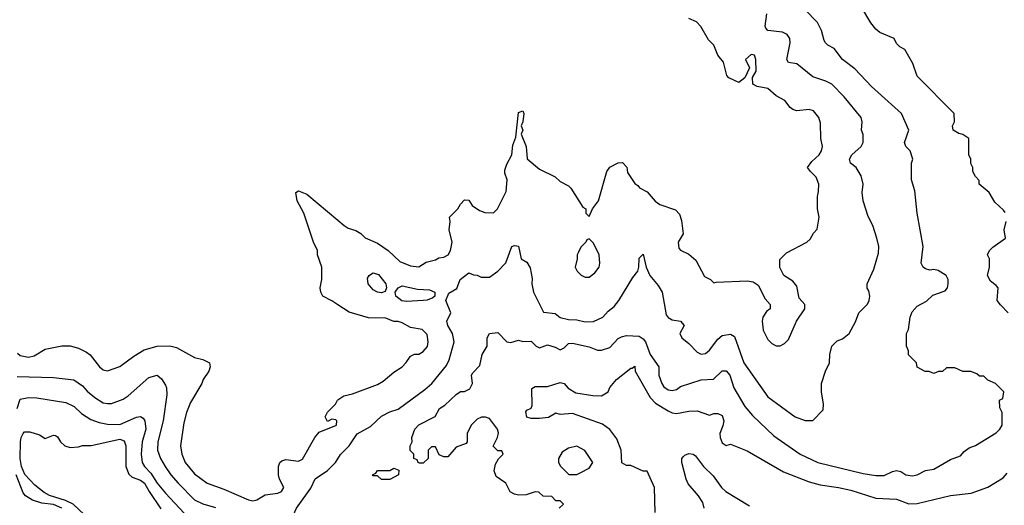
# Model space of a CAD drawing. Header units: inches. Extents: x 2348352 to 2479776, y 460422 to 613655.
# Tile 37 of 256: x 2398468 to 2403209, y 486484 to 488821. Entities that reach past the tile are written whole.
import ezdxf

# ---------------------------------------------------------------- set-up
doc = ezdxf.new("R2010")
doc.units = ezdxf.units.IN
doc.header["$MEASUREMENT"] = 0
doc.layers.add('C3498', color=7, linetype='Continuous')
doc.layers.add('C4408', color=7, linetype='Continuous')

msp = doc.modelspace()

# ---------------------------------------------------------------- linework, layer by layer
at = {"layer": 'C3498', "color": 4}
for points, elevation in [([(2400000, 487448.5), (2399970, 487468), (2399928, 487490), (2399918, 487510), (2399915.3, 487530), (2399922, 487570), (2399922, 487630), (2399902, 487690), (2399902, 487710), (2399882, 487750), (2399835.3, 487890), (2399804, 487950), (2399798, 487990), (2399810, 487998), (2399850, 487981), (2400000, 487856.3)], 116), ([(2398456.7, 487216.7), (2398470, 487204.9), (2398510, 487196.3), (2398536.6, 487203.4), (2398590, 487234.8), (2398670, 487250.8), (2398710.7, 487250.7), (2398750, 487241), (2398790, 487221), (2398807.5, 487207.5), (2398851.3, 487150), (2398870, 487136), (2398890, 487131.3), (2398950, 487151.3), (2399017.5, 487202.5), (2399067.2, 487232.8), (2399130, 487250.5), (2399190, 487250.7), (2399223.5, 487243.5), (2399310, 487196), (2399350, 487186), (2399382, 487170), (2399384.7, 487150), (2399378, 487130), (2399351.3, 487090), (2399344.7, 487070), (2399290, 486978), (2399270.8, 486930), (2399258.5, 486881.5), (2399242, 486770), (2399247.7, 486730), (2399264, 486690), (2399310, 486634.8), (2399370, 486590.7), (2399450, 486562), (2399570, 486510.8), (2399590, 486506), (2399610, 486511), (2399650, 486534.8), (2399710, 486542), (2399728.7, 486550), (2399739.3, 486570), (2399719.3, 486610), (2399714.5, 486630), (2399714.5, 486670), (2399720.9, 486690), (2399730, 486698), (2399750, 486704.4), (2399810, 486696.3), (2399830, 486706.8), (2399889.6, 486810.4), (2399910, 486836), (2399993.2, 486870), (2399994, 486890), (2399990, 486895.3), (2399970, 486898), (2399950, 486888), (2399938, 486910), (2399950, 486932), (2399988, 486970), (2399998, 486990), (2400000, 486991.3)], 116), ([(2398456, 487104), (2398630, 487099.1), (2398727.7, 487087.7), (2398770, 487058.8), (2398792.8, 487032.8), (2398830, 487002.8), (2398870, 486977.3), (2398890, 486974), (2398910, 486974), (2398965.4, 486994.6), (2398990, 487010.7), (2399090, 487098.8), (2399130, 487111), (2399150, 487092), (2399170, 487062), (2399174.8, 487050), (2399176.3, 487016.3), (2399158.4, 486890), (2399133, 486790), (2399130.6, 486750), (2399145.5, 486710), (2399168.2, 486670), (2399195.5, 486630), (2399230, 486590.6), (2399310, 486510.6), (2399350, 486490.6), (2399410, 486473)], 112), ([(2398455.8, 486950), (2398470, 486994), (2398510, 487002), (2398550, 487000.7), (2398690, 486979.1), (2398730, 486959.1), (2398765.8, 486925.8), (2398810, 486897.1), (2398850, 486882.4), (2398890, 486874), (2398950, 486872.7), (2399030, 486907.7), (2399050, 486910.8), (2399062.8, 486902.8), (2399070.5, 486890.5), (2399074.4, 486850), (2399057.6, 486790), (2399052.4, 486730), (2399057.1, 486690), (2399068, 486670), (2399099.4, 486639.4), (2399130.4, 486590), (2399170, 486542), (2399282.3, 486422.3)], 108), ([(2398831.3, 486390), (2398724.5, 486490), (2398687.6, 486507.6), (2398611.4, 486531.4), (2398585.4, 486545.4), (2398541, 486581), (2398491.6, 486631.6), (2398477, 486670), (2398469.2, 486710), (2398470.8, 486789.2), (2398474, 486810), (2398484.2, 486830), (2398490, 486838), (2398517.1, 486837.1), (2398562.5, 486822.5), (2398590, 486804.7), (2398630, 486822), (2398639.6, 486819.6), (2398650, 486814), (2398664.7, 486790), (2398684.7, 486770), (2398710, 486762.8), (2398750, 486764.7), (2398770, 486771.3), (2398811.1, 486771.1), (2398950, 486801.6), (2398970, 486794), (2398978.4, 486770), (2398979.5, 486670), (2398993.4, 486633.4), (2399010, 486619.3), (2399050, 486604.9), (2399068.2, 486590), (2399090.3, 486550), (2399147.4, 486467.4)], 104), ([(2400000, 486143.7), (2399980.4, 486180.4), (2399958, 486198), (2399830, 486258), (2399807.3, 486267.3), (2399788.4, 486268.4), (2399750, 486306), (2399748, 486310), (2399755.3, 486324.7), (2399755.3, 486370), (2399801.2, 486470), (2399870, 486566), (2399890, 486611), (2399950, 486651), (2399989, 486690), (2400000, 486708)], 112), ([(2398670, 486469.7), (2398630, 486487.1), (2398573.9, 486493.9), (2398528.9, 486508.9), (2398495.1, 486530), (2398484.4, 486544.4), (2398450.7, 486630.7)], 108)]:
    msp.add_lwpolyline(points, dxfattribs=dict(at, elevation=elevation))
at = {"layer": 'C4408', "color": 4}
for points, elevation in [([(2400000, 486708), (2400012.1, 486727.9), (2400054, 486770), (2400092.5, 486827.5), (2400156.2, 486863.8), (2400210, 486913.4), (2400250, 486933.4), (2400290, 486946.8), (2400418.3, 487041.7), (2400452.7, 487070), (2400522.5, 487157.5), (2400535.3, 487184.7), (2400559.5, 487270), (2400552.3, 487310), (2400529.5, 487350), (2400525.2, 487370), (2400544, 487410), (2400519, 487470), (2400534.6, 487505.4), (2400572.5, 487527.5), (2400588.7, 487570), (2400630, 487602), (2400652.7, 487592.7), (2400670, 487592), (2400690, 487582), (2400730, 487582), (2400770, 487611.3), (2400809.3, 487650.7), (2400838, 487730), (2400850, 487734.8), (2400870, 487731.3), (2400882, 487670), (2400910, 487654), (2400926.4, 487626.4), (2400935.9, 487575.9), (2400933.4, 487550), (2400942, 487510), (2400990, 487414), (2401046.8, 487406.8), (2401070, 487387.3), (2401110, 487378.8), (2401150, 487376.3), (2401190, 487366.7), (2401230, 487368.2), (2401275.3, 487390), (2401301.5, 487418.5), (2401330, 487441), (2401353.2, 487470), (2401419.5, 487580.5), (2401444.5, 487610), (2401449.5, 487630), (2401450, 487674), (2401470, 487692), (2401484.7, 487630), (2401502.8, 487590), (2401542.5, 487542.5), (2401562, 487510), (2401581.3, 487401.3), (2401590, 487388.2), (2401610, 487377), (2401650.2, 487370.3), (2401667.7, 487350), (2401646.8, 487310), (2401656, 487290), (2401690, 487262.8), (2401730, 487221), (2401750, 487210.8), (2401770, 487214), (2401789.2, 487230), (2401830, 487282.8), (2401850, 487301), (2401890, 487306.8), (2401910, 487296), (2401954.8, 487170), (2402070, 487006), (2402202, 486910), (2402250, 486891.3), (2402287.3, 486892.7), (2402336.4, 486943.6), (2402338, 486970), (2402328.7, 487030), (2402328.7, 487070), (2402348, 487130), (2402368, 487170), (2402368.7, 487210), (2402378, 487250), (2402404.7, 487275.3), (2402430, 487284.7), (2402462, 487310), (2402492.9, 487367.1), (2402509, 487410), (2402550, 487452), (2402559, 487470), (2402562, 487490), (2402556.4, 487516.4), (2402548.9, 487528.9), (2402548.7, 487550), (2402580.2, 487619.8), (2402603.1, 487696.9), (2402604, 487730), (2402595.3, 487770), (2402575.3, 487830), (2402553.6, 487873.6), (2402529.1, 487949.1), (2402524, 487990), (2402528.7, 488030), (2402519, 488070), (2402495.3, 488110), (2402469, 488130), (2402464, 488150), (2402474, 488170), (2402519, 488210), (2402529, 488230), (2402528.9, 488268.9), (2402522, 488290), (2402524, 488330), (2402519, 488350), (2402437.2, 488450), (2402379, 488510), (2402350, 488526), (2402286.8, 488546.8), (2402210, 488609), (2402170, 488615.3), (2402161.2, 488630), (2402178, 488710), (2402176, 488730), (2402164, 488750), (2402141.5, 488761.5), (2402070, 488769), (2402060.2, 488780.2), (2402057.2, 488790), (2402065.1, 488850)], 112), ([(2401066, 486470), (2401086, 486490), (2401070, 486506), (2401050, 486506), (2401030, 486526), (2400988.4, 486528.4), (2400967.3, 486547.3), (2400950, 486548), (2400906.4, 486533.6), (2400870, 486532.7), (2400850, 486537.2), (2400829.5, 486549.5), (2400808.7, 486590), (2400762, 486622), (2400752.3, 486650), (2400758.6, 486681.4), (2400772.7, 486707.3), (2400795.3, 486730), (2400790, 486746), (2400770, 486746), (2400748.4, 486768.4), (2400769.1, 486810.9), (2400772.9, 486832.9), (2400769, 486850), (2400730, 486902), (2400710, 486908.7), (2400691.6, 486908.4), (2400670, 486898), (2400642, 486870), (2400622, 486830), (2400622, 486790), (2400618, 486782), (2400570, 486764), (2400530, 486718), (2400510, 486718), (2400487.3, 486727.3), (2400470, 486766), (2400450, 486766), (2400434, 486750), (2400434, 486710), (2400410, 486686), (2400392.7, 486687.3), (2400386, 486690), (2400382, 486702), (2400366, 486710), (2400366, 486730), (2400348.4, 486748.4), (2400348.7, 486770), (2400358, 486790), (2400355.3, 486810), (2400370, 486851), (2400390, 486871), (2400468.7, 486911.3), (2400488.7, 486950), (2400514.6, 486965.4), (2400570, 487018), (2400590, 487031.3), (2400610, 487032), (2400635.3, 487044.7), (2400648, 487070), (2400644, 487110), (2400650, 487122), (2400684, 487156), (2400694, 487210), (2400718, 487250), (2400718, 487290), (2400730, 487310.8), (2400770, 487316), (2400814, 487270), (2400832.9, 487267.1), (2400870, 487278), (2400890, 487272), (2400930, 487274), (2400954, 487250), (2400970, 487242), (2401010, 487256), (2401045.4, 487245.4), (2401070, 487232), (2401090, 487242), (2401110, 487262), (2401130, 487264.7), (2401210, 487246), (2401250, 487231), (2401270, 487230.8), (2401310, 487242.8), (2401350, 487286.8), (2401365.4, 487294.6), (2401390, 487301.6), (2401450, 487298), (2401470, 487284.9), (2401481.6, 487270), (2401503, 487210), (2401546, 487150), (2401545.5, 487110), (2401559.3, 487070), (2401570, 487054), (2401590, 487039.1), (2401610, 487036.3), (2401630, 487042), (2401650, 487056.3), (2401750, 487087.3), (2401809, 487091), (2401850, 487131), (2401870, 487131.3), (2401886.8, 487110), (2401907.3, 487050), (2401958.8, 486958.8), (2401996.1, 486916.1), (2402098.8, 486818.8), (2402226, 486730), (2402311.3, 486690), (2402530, 486637.3), (2402590, 486627.3), (2402630, 486627.3), (2402670, 486646.8), (2402690, 486651), (2402710, 486646), (2402734, 486630), (2402766.4, 486626.4), (2402790, 486631.3), (2402830, 486651.3), (2402870, 486658), (2402950, 486704.7), (2402998, 486722), (2403016.4, 486743.6), (2403040.2, 486759.8), (2403070, 486772), (2403170, 486832), (2403188, 486850), (2403198, 486870), (2403198, 486930), (2403187.3, 486952.7), (2403186, 486990), (2403202, 486998), (2403206, 487030), (2403166, 487070), (2403130, 487086), (2403110, 487106), (2403090, 487106), (2403076.4, 487116.4), (2403047.3, 487127.3), (2403010, 487128), (2402970, 487146), (2402930, 487146), (2402911.6, 487128.4), (2402892.7, 487127.3), (2402870, 487118), (2402847.3, 487127.3), (2402828.4, 487128.4), (2402788.9, 487148.9), (2402786, 487170), (2402748.4, 487208.4), (2402747.3, 487227.3), (2402738, 487250), (2402738, 487310), (2402748, 487330), (2402755.3, 487390), (2402764.7, 487415.3), (2402790, 487442), (2402833.6, 487466.4), (2402864.7, 487495.3), (2402924, 487516), (2402935.3, 487530), (2402939, 487550), (2402939, 487570), (2402928.7, 487590), (2402890, 487613.2), (2402870, 487619), (2402850, 487615.3), (2402830, 487622), (2402818, 487630), (2402809.1, 487649.1), (2402819, 487730), (2402788.7, 487890), (2402778, 487998), (2402762, 488050), (2402762, 488130), (2402768, 488150), (2402755.3, 488190), (2402735.3, 488210), (2402729, 488230), (2402749, 488290), (2402714, 488370), (2402570, 488499), (2402490, 488584), (2402429.5, 488629.5), (2402390, 488682), (2402359, 488699), (2402348, 488710), (2402341.2, 488721.2), (2402329.1, 488769.1), (2402310, 488808), (2402248.7, 488870)], 108), ([(2403212.5, 487892.5), (2403204.7, 487904.7), (2403163.1, 487943.1), (2403135.3, 487990), (2403088, 488030), (2403087.3, 488047.3), (2403070, 488066), (2403058, 488090), (2403058, 488110), (2403048.4, 488128.4), (2403048, 488150), (2403038, 488170), (2403038, 488250), (2403010, 488268.7), (2402990, 488274), (2402962, 488290), (2402959, 488310), (2402968.7, 488330), (2402968, 488370), (2402789.1, 488549.1), (2402769, 488610), (2402730, 488678), (2402706, 488690), (2402690, 488706), (2402678, 488730), (2402610, 488759), (2402590, 488775.3), (2402566.3, 488806.3), (2402522, 488882)], 104), ([(2400000, 487856.3), (2400030, 487831.3), (2400050, 487818), (2400086, 487806), (2400110, 487792), (2400131, 487771), (2400190, 487746), (2400242, 487710), (2400298, 487658), (2400350, 487636), (2400390, 487631.3), (2400425.6, 487654.4), (2400470, 487664.7), (2400485.2, 487674.8), (2400510, 487678.8), (2400531.4, 487688.6), (2400541.6, 487710), (2400549.6, 487750), (2400535.6, 487810), (2400541.2, 487850), (2400538, 487870), (2400578, 487910), (2400590, 487934), (2400610, 487954), (2400630, 487952), (2400646.4, 487926.4), (2400682, 487902), (2400707.3, 487892.7), (2400750, 487892), (2400768, 487910), (2400810, 487994), (2400815.3, 488050), (2400803.1, 488083.1), (2400803.1, 488096.9), (2400813.6, 488126.4), (2400838, 488170), (2400842.7, 488217.3), (2400856.4, 488256.4), (2400870, 488374), (2400890, 488382), (2400894.8, 488370), (2400891, 488330), (2400882, 488310), (2400891, 488290), (2400882, 488270), (2400906.8, 488210), (2400912, 488152), (2400970, 488102), (2401045.4, 488065.4), (2401070, 488042), (2401110, 488022), (2401122, 488010), (2401179.6, 487919.6), (2401194, 487910), (2401194, 487890), (2401210, 487874), (2401226, 487910), (2401255.3, 487950), (2401295.3, 488090), (2401310, 488112), (2401350, 488132), (2401370, 488134), (2401390.7, 488110.7), (2401394, 488086), (2401430, 488032), (2401443.6, 488023.6), (2401451.6, 488011.6), (2401490, 487992), (2401527.1, 487947.1), (2401550, 487931.3), (2401625.4, 487905.4), (2401645.4, 487885.4), (2401655.3, 487855.3), (2401662, 487790), (2401638, 487750), (2401641, 487721), (2401650, 487712), (2401690, 487692), (2401723.6, 487663.6), (2401765.4, 487585.4), (2401794, 487570), (2401810, 487554), (2401822, 487558), (2401970, 487564.7), (2401999.6, 487559.6), (2402023.6, 487543.6), (2402056.9, 487476.9), (2402082, 487450), (2402082, 487430), (2402063.5, 487416.5), (2402046, 487390), (2402042.8, 487370), (2402047.5, 487327.5), (2402070, 487282), (2402090, 487262), (2402110, 487252), (2402130, 487252), (2402150, 487262), (2402170, 487282), (2402209, 487370), (2402248.7, 487430), (2402248, 487450), (2402220.4, 487480.4), (2402210, 487538), (2402190, 487562), (2402148, 487590), (2402128.4, 487628.4), (2402127.3, 487667.3), (2402160.2, 487699.8), (2402258, 487750), (2402274.6, 487765.4), (2402290, 487794), (2402307.3, 487812.7), (2402318, 487870), (2402308.7, 487910), (2402308.7, 487970), (2402314.6, 487994.6), (2402315.3, 488030), (2402303.1, 488063.1), (2402275.3, 488090), (2402262, 488110), (2402281.5, 488138.5), (2402317.2, 488170), (2402329, 488190), (2402334, 488210), (2402325.2, 488250), (2402323.1, 488323.1), (2402315.3, 488350), (2402290, 488382), (2402270, 488388.7), (2402210, 488382), (2402190, 488388.7), (2402178, 488398), (2402152.9, 488432.9), (2402110, 488454), (2402070, 488489.2), (2402019, 488499), (2401998, 488510), (2401996.4, 488543.6), (2402013.6, 488573.6), (2402013.2, 488630), (2402006, 488650), (2401990, 488654), (2401962, 488630), (2401982, 488590), (2401958.8, 488541.2), (2401930, 488518), (2401882, 488542), (2401872.9, 488552.9), (2401857.2, 488617.2), (2401828.7, 488650), (2401810, 488698), (2401784.1, 488724.1), (2401748.4, 488788.4), (2401726, 488810), (2401690, 488826)], 116), ([(2403228, 487410), (2403190, 487448), (2403175.3, 487470), (2403179, 487530), (2403170, 487542), (2403142, 487562), (2403128, 487590), (2403138, 487630), (2403138, 487670), (2403128, 487690), (2403138, 487710), (2403153.6, 487726.4), (2403214, 487770), (2403208, 487810), (2403217.2, 487850)], 104), ([(2400000, 486991.3), (2400029.3, 487010.7), (2400070, 487021), (2400190, 487066), (2400218.6, 487081.4), (2400270, 487124.7), (2400308.7, 487150), (2400329.3, 487170.7), (2400350, 487202), (2400368.4, 487211.6), (2400390, 487212), (2400410, 487224.7), (2400432.1, 487247.9), (2400435.3, 487270), (2400430, 487306), (2400406, 487330), (2400350, 487339), (2400310, 487362.7), (2400290, 487369.3), (2400270, 487369.3), (2400230, 487385.2), (2400147, 487387), (2400053.6, 487413.6), (2400000, 487448.5)], 116), ([(2401528, 486450), (2401524, 486570), (2401490, 486648), (2401470, 486649), (2401410, 486675.1), (2401390, 486675.1), (2401368, 486688), (2401363.7, 486750), (2401343.3, 486803.3), (2401310, 486849), (2401273.8, 486873.8), (2401130, 486925.1), (2401070, 486921.2), (2401050, 486928), (2401013.4, 486906.6), (2400970, 486901.2), (2400930, 486902), (2400910, 486908), (2400905.6, 486934.4), (2400910, 486942), (2400930, 486952), (2400935.5, 486964.5), (2400934, 487046), (2400950, 487056), (2401010, 487056), (2401070, 487074.8), (2401090, 487070.8), (2401108.5, 487048.5), (2401145.7, 487025.7), (2401227.6, 487012.4), (2401269.4, 487010.6), (2401302, 487030), (2401309.1, 487050.9), (2401342, 487090), (2401410, 487144.7), (2401416.4, 487143.6), (2401430, 487154), (2401430.8, 487130), (2401502.9, 487002.9), (2401530, 486974.9), (2401590, 486938.7), (2401610, 486928.7), (2401630, 486926.4), (2401690, 486937.3), (2401730, 486938.8), (2401790, 486917.3), (2401810, 486925.5), (2401830, 486926), (2401850, 486916.3), (2401857.6, 486890), (2401853.8, 486866.2), (2401838.8, 486830), (2401841, 486810), (2401850, 486784.7), (2401870, 486772), (2401890, 486778), (2401970, 486746), (2402145.8, 486645.8), (2402270, 486596.3), (2402322, 486582), (2402410, 486570.4), (2402470, 486557.1), (2402590, 486518), (2402690, 486514), (2402750, 486490.7), (2402790, 486493), (2402950, 486530.7), (2403050, 486542.8), (2403130, 486570.8), (2403203.2, 486616.8), (2403222, 486638)], 104), ([(2401764, 486470), (2401757, 486497), (2401736.9, 486530), (2401687.3, 486587.3), (2401677.3, 486610), (2401655.4, 486690), (2401656.9, 486710), (2401662, 486718), (2401670, 486726), (2401690, 486733.7), (2401710, 486730.3), (2401722, 486722), (2401761.1, 486670), (2401806.5, 486626.5), (2401846.4, 486570), (2401868, 486550), (2401981.3, 486481.3)], 96)]:
    msp.add_lwpolyline(points, dxfattribs=dict(at, elevation=elevation))
for points, elevation in [([(2401210, 487766), (2401198, 487762), (2401194, 487750), (2401170, 487726), (2401158, 487702), (2401152, 487690), (2401152, 487670), (2401142, 487630), (2401152, 487610), (2401171.1, 487591.1), (2401190, 487582), (2401210, 487582), (2401236.5, 487603.5), (2401258, 487630), (2401262, 487650), (2401258, 487690), (2401230, 487746)], 116), ([(2400210, 487506.6), (2400190, 487509.5), (2400170, 487521.6), (2400145.6, 487550), (2400142.8, 487577.2), (2400149.7, 487590.3), (2400161.5, 487598.6), (2400170, 487602.4), (2400195.1, 487595.1), (2400230.6, 487550), (2400234, 487530), (2400227.5, 487512.5)], 112), ([(2400330, 487464.2), (2400308.1, 487468.1), (2400279.3, 487490), (2400275.1, 487510), (2400289.6, 487530.4), (2400310, 487540.4), (2400383.4, 487523.4), (2400440.4, 487520.4), (2400466, 487510), (2400466, 487490), (2400457.1, 487482.9), (2400430, 487472), (2400410, 487469.6)], 112), ([(2401150, 486768), (2401110, 486759), (2401079.8, 486740.2), (2401062, 486710), (2401062, 486690), (2401071.6, 486671.6), (2401112.7, 486632.7), (2401150, 486632), (2401170, 486642), (2401210, 486662), (2401228, 486690), (2401188.4, 486748.4)], 108), ([(2400210, 486608), (2400190, 486626), (2400170, 486626), (2400166, 486630), (2400182, 486638), (2400190, 486651.3), (2400250, 486652), (2400270, 486662), (2400292.7, 486652.7), (2400292, 486630), (2400250, 486608)], 108)]:
    msp.add_lwpolyline(points, close=True, dxfattribs=dict(at, elevation=elevation))

doc.saveas('drawing.dxf')
